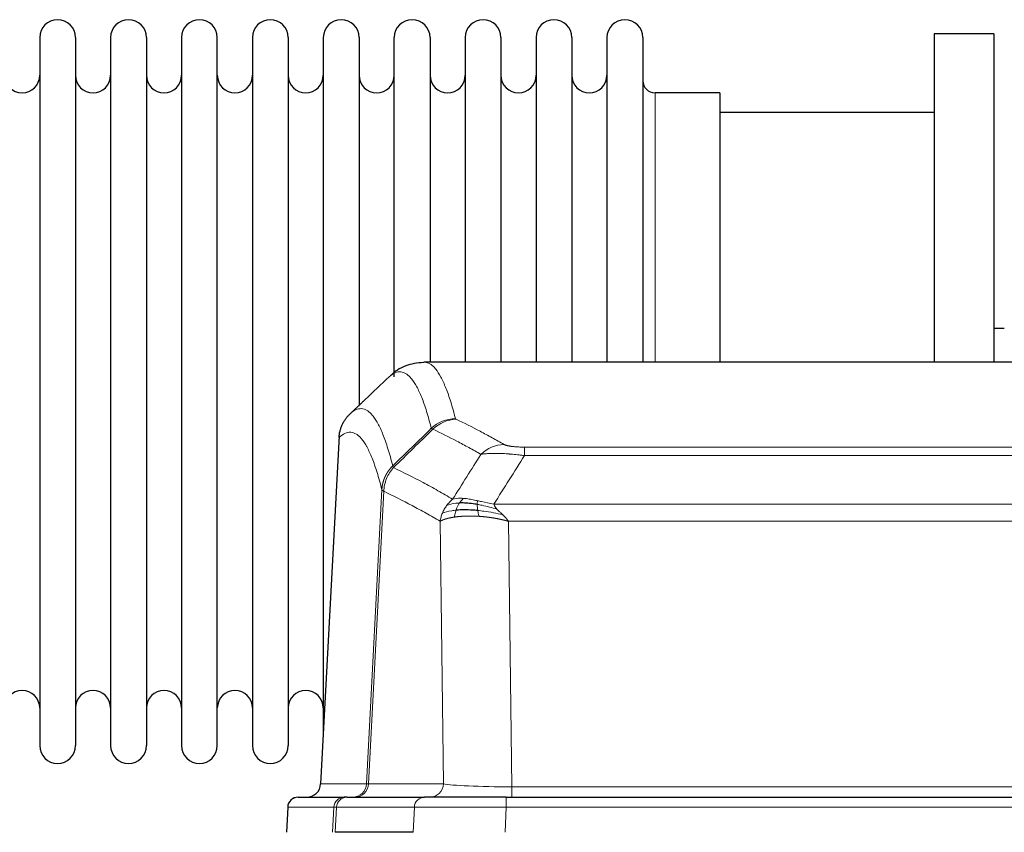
# Model space of a CAD drawing. Header units: inches. Extents: x 0 to 20790, y -12 to 14700.
# Tile 95 of 184: x 3831 to 4111, y 12133 to 12364. Entities that reach past the tile are written whole.
import ezdxf

# ---------------------------------------------------------------- set-up
doc = ezdxf.new("R2010")
doc.units = ezdxf.units.IN
doc.layers.add('1', color=7, linetype='Continuous', true_color=0xffffff)

msp = doc.modelspace()

# ---------------------------------------------------------------- linework, layer by layer
at = {"layer": '1', "color": 2, "linetype": 'Continuous', "lineweight": 25}
for p, q in [((3836.369, 12359.224), (3836.369, 12157.424)), ((3846.569, 12359.224), (3846.569, 12157.424)), ((3856.569, 12359.224), (3856.569, 12157.424)), ((3866.769, 12359.224), (3866.769, 12157.424)), ((3876.769, 12359.224), (3876.769, 12157.424)), ((3886.969, 12157.424), (3886.969, 12359.224)), ((3896.969, 12359.224), (3896.969, 12157.424)), ((3907.169, 12359.224), (3907.169, 12157.424)), ((3917.169, 12359.224), (3917.169, 12258.324)), ((3927.369, 12359.224), (3927.369, 12258.324)), ((3937.369, 12262.543), (3937.369, 12359.224)), ((3947.569, 12359.224), (3947.569, 12266.725)), ((3957.569, 12359.224), (3957.569, 12266.725)), ((3967.769, 12359.224), (3967.769, 12266.725)), ((3977.769, 12359.224), (3977.769, 12266.725)), ((3987.969, 12359.224), (3987.969, 12266.725)), ((3997.969, 12359.224), (3997.969, 12266.725)), ((4008.169, 12359.224), (4008.169, 12266.725)), ((4091.169, 12360.324), (4091.169, 12266.726)), ((4108.169, 12360.324), (4091.169, 12360.324)), ((4108.169, 12360.324), (4108.169, 12266.726)), ((4030.169, 12343.474), (4011.669, 12343.474)), ((4030.169, 12343.474), (4030.169, 12266.72)), ((4091.169, 12337.824), (4030.164, 12337.824)), ((4111.161, 12276.347), (4108.131, 12276.347)), ((4208.523, 12266.719), (3945.815, 12266.719)), ((3917.169, 12258.324), (3917.169, 12161.103)), ((3927.369, 12258.324), (3927.369, 12254.343)), ((3921.667, 12245.699), (3916.393, 12146.507)), ((3910.022, 12142.719), (3923.133, 12142.719)), ((3923.83, 12142.719), (3923.133, 12142.719)), ((3923.83, 12142.719), (3946.004, 12142.719)), ((3969.259, 12142.719), (3946.004, 12142.719)), ((3969.259, 12142.719), (4185.079, 12142.719)), ((3907.011, 12139.878), (3906.631, 12132.719)), ((3942.804, 12132.719), (3920.55, 12132.719))]:
    msp.add_line(p, q, dxfattribs=at)
at = {"layer": '1', "color": 110, "linetype": 'Continuous', "lineweight": 13}
for p, q in [((4011.669, 12343.474), (4011.669, 12266.72)), ((3921.653, 12245.205), (3916.406, 12146.51)), ((3974.498, 12242.512), (4179.84, 12242.512)), ((3974.498, 12240.096), (3974.498, 12242.512)), ((4179.84, 12240.096), (3974.498, 12240.096)), ((3929.472, 12146.51), (3933.848, 12230.378)), ((3934.405, 12229.902), (3930.053, 12146.51)), ((3965.766, 12226.266), (4188.572, 12226.266)), ((3951.405, 12146.51), (3950.447, 12221.357)), ((3969.879, 12221.367), (3970.848, 12145.684)), ((4184.459, 12221.367), (3969.879, 12221.367)), ((3916.406, 12146.51), (3929.472, 12146.51)), ((3930.053, 12146.51), (3951.405, 12146.51)), ((3970.848, 12145.684), (4183.491, 12145.684)), ((3970.848, 12142.719), (3970.848, 12145.684)), ((3969.259, 12139.876), (3969.259, 12142.719)), ((3907.028, 12139.876), (3906.647, 12132.719)), ((3920.139, 12139.876), (3907.028, 12139.876)), ((3919.765, 12132.719), (3920.139, 12139.876)), ((3920.923, 12139.876), (3920.55, 12132.719)), ((3943.097, 12139.876), (3920.923, 12139.876)), ((3942.804, 12132.719), (3943.097, 12139.876)), ((3969.259, 12139.876), (3968.966, 12132.719)), ((4185.079, 12139.876), (3969.259, 12139.876))]:
    msp.add_line(p, q, dxfattribs=at)
at = {"layer": '1', "color": 2, "linetype": 'Continuous', "lineweight": 25}
for centre, radius, start, end in [((3841.469, 12359.224), 5.1, 0, 180), ((3861.669, 12359.224), 5.1, 0, 180), ((3881.869, 12359.224), 5.1, 0, 180), ((3902.069, 12359.224), 5.1, 0, 180), ((3922.269, 12359.224), 5.1, 0, 180), ((3942.469, 12359.224), 5.1, 0, 180), ((3962.669, 12359.224), 5.1, 0, 180), ((3982.869, 12359.224), 5.1, 0, 180), ((4003.069, 12359.224), 5.1, 0, 180), ((3831.369, 12348.474), 5, 180, 0), ((3851.569, 12348.474), 5, 180, 0), ((3871.769, 12348.474), 5, 180, 0), ((3891.969, 12348.474), 5, 180, 0), ((3912.169, 12348.474), 5, 180, 0), ((3932.369, 12348.474), 5, 180, 0), ((3952.569, 12348.474), 5, 180, 0), ((3972.769, 12348.474), 5, 180, 0), ((3992.969, 12348.474), 5, 180, 0), ((4011.669, 12346.974), 3.5, 180, 270), ((3831.369, 12168.174), 5, 0, 180), ((3851.569, 12168.174), 5, 0, 180), ((3871.769, 12168.174), 5, 0, 180), ((3891.969, 12168.174), 5, 0, 180), ((3912.169, 12168.174), 5, 0, 180), ((3841.469, 12157.424), 5.1, 180, 0), ((3861.669, 12157.424), 5.1, 180, 0), ((3881.869, 12157.424), 5.1, 180, 0), ((3902.069, 12157.424), 5.1, 180, 0), ((3910.007, 12139.719), 3, 90, 176.75083)]:
    msp.add_arc(centre, radius, start, end, dxfattribs=at)
at = {"layer": '1', "color": 110, "linetype": 'Continuous', "lineweight": 13}
for centre, major_axis, ratio, start_param, end_param in [((3954.802, 12240.663), (-9.695, -2.45), 0.9931439, 4.4664808, 5.2238901), ((3954.99, 12240.502), (-4.281, -9.037), 0.9659395, 3.5975691, 4.3432065), ((3968.651, 12233.356), (-4.97, -8.677), 0.9635717, 3.6779385, 4.4208965), ((3925.48, 12146.719), (0, 4), 0.9993908, 3.1415927, 4.6600291), ((3926.177, 12146.719), (0, 4), 0.9702957, 3.1415927, 4.6600291), ((3949.498, 12146.719), (20.038, 0.208), 0.001459, 3.1763609, 3.3855124), ((3947.529, 12146.719), (0, 4), 0.9702957, 3.1415927, 4.6600291), ((3970.768, 12146.719), (-20.002, 0.052), 0.0517476, 0.2535919, 1.5749043), ((3910.022, 12139.719), (0, 3), 0.9993908, 0, 1.5184364), ((3923.133, 12139.719), (0, 3), 0.9993908, 0, 1.5184364), ((3923.83, 12139.719), (0, 3), 0.9702957, 0, 1.5184364), ((3946.004, 12139.719), (0, 3), 0.9702957, 0, 1.5184364), ((3947.151, 12139.719), (-27.029, 0.156), 0.000812, 6.0391366, 6.248288), ((3969.31, 12139.719), (-27.018, 0.123), 0.0058026, 4.7143189, 6.0386286)]:
    msp.add_ellipse(centre, major_axis=major_axis, ratio=ratio, start_param=start_param, end_param=end_param, dxfattribs=at)
at = {"layer": '1', "color": 2, "linetype": 'Continuous', "lineweight": 25}
msp.add_ellipse((3912.413, 12146.719), major_axis=(0, 4), ratio=0.9993908, start_param=3.1415927, end_param=4.6600291, dxfattribs=at)
for points, knots in [([(3945.798, 12266.604), (3943.848, 12266.509), (3940.286, 12265.938), (3937.238, 12263.851), (3936.266, 12262.819), (3936.164, 12262.703)], [0, 0, 0, 0, 0.4445355, 0.938314, 1, 1, 1, 1]), ([(3921.653, 12245.205), (3921.683, 12245.837), (3921.773, 12246.464), (3921.996, 12247.383), (3922.085, 12247.685), (3922.291, 12248.28), (3922.408, 12248.572), (3922.669, 12249.143), (3922.813, 12249.422), (3923.128, 12249.965), (3923.298, 12250.229), (3923.662, 12250.738), (3923.856, 12250.984), (3924.266, 12251.455), (3924.482, 12251.681), (3924.709, 12251.896)], [0, 0, 0, 0, 0.25, 0.25, 0.375, 0.375, 0.5, 0.5, 0.625, 0.625, 0.75, 0.75, 0.875, 0.875, 1, 1, 1, 1]), ([(3961.167, 12224.434), (3960.878, 12224.461), (3960.592, 12224.485), (3959.458, 12224.567), (3958.634, 12224.602), (3957.07, 12224.621), (3956.328, 12224.605), (3955.41, 12224.553), (3955.187, 12224.537), (3954.969, 12224.519)], [0, 0, 0, 0, 0.125, 0.125, 0.5, 0.5, 0.875, 0.875, 1, 1, 1, 1]), ([(3960.998, 12226.176), (3960.769, 12226.215), (3960.542, 12226.252), (3959.641, 12226.387), (3958.981, 12226.465), (3957.712, 12226.569), (3957.102, 12226.594), (3956.33, 12226.592), (3956.141, 12226.589), (3955.955, 12226.582)], [0, 0, 0, 0, 0.125, 0.125, 0.5, 0.5, 0.875, 0.875, 1, 1, 1, 1])]:
    msp.add_open_spline(points, degree=3, knots=knots, dxfattribs=at)
at = {"layer": '1', "color": 110, "linetype": 'Continuous', "lineweight": 13}
for points, knots in [([(3945.822, 12266.719), (3945.916, 12266.719), (3946.539, 12266.69), (3947.152, 12266.466), (3947.922, 12265.969), (3948.305, 12265.667), (3948.683, 12265.286), (3948.935, 12265.015), (3949.06, 12264.87), (3949.683, 12264.103), (3950.175, 12263.349), (3950.9, 12262.005), (3951.14, 12261.522), (3951.616, 12260.486), (3951.852, 12259.933), (3952.554, 12258.168), (3953.474, 12255.533), (3954.365, 12252.337), (3954.802, 12250.598)], [0, 0, 0, 0, 0.0285171, 0.1904309, 0.1904309, 0.2713878, 0.3118663, 0.3118663, 0.3523447, 0.3523447, 0.5142585, 0.5142585, 0.5952154, 0.5952154, 0.6761724, 0.6761724, 0.8380862, 1, 1, 1, 1]), ([(3947.935, 12247.86), (3947.496, 12249.597), (3946.605, 12252.791), (3945.683, 12255.423), (3944.98, 12257.187), (3944.744, 12257.74), (3944.267, 12258.775), (3944.027, 12259.258), (3943.301, 12260.6), (3942.809, 12261.355), (3942.185, 12262.122), (3942.059, 12262.266), (3941.808, 12262.538), (3941.429, 12262.919), (3941.046, 12263.22), (3940.274, 12263.718), (3939.23, 12264.1), (3937.621, 12263.829), (3936.519, 12263.085), (3935.96, 12262.572)], [0, 0, 0, 0, 0.125, 0.25, 0.25, 0.3125, 0.3125, 0.375, 0.375, 0.5, 0.5, 0.53125, 0.53125, 0.5625, 0.625, 0.625, 0.75, 0.875, 1, 1, 1, 1]), ([(3924.709, 12251.896), (3925.28, 12252.45), (3926.408, 12253.264), (3928.053, 12253.609), (3929.119, 12253.255), (3929.908, 12252.77), (3930.299, 12252.473), (3930.75, 12252.031), (3930.943, 12251.821), (3931.071, 12251.676), (3931.135, 12251.602), (3931.454, 12251.217), (3931.833, 12250.701), (3932.271, 12250.003), (3932.458, 12249.683), (3932.582, 12249.466), (3932.644, 12249.355), (3933.2, 12248.334), (3934.173, 12246.229), (3935.583, 12242.197), (3936.492, 12238.926), (3936.938, 12237.144)], [0, 0, 0, 0, 0.125, 0.25, 0.375, 0.375, 0.4375, 0.46875, 0.484375, 0.484375, 0.5, 0.5, 0.5625, 0.59375, 0.609375, 0.609375, 0.625, 0.625, 0.75, 0.875, 1, 1, 1, 1]), ([(3954.99, 12250.437), (3954.934, 12250.463), (3954.89, 12250.49), (3954.828, 12250.544), (3954.809, 12250.571), (3954.802, 12250.598)], [0, 0, 0, 0, 0.5, 0.5, 1, 1, 1, 1]), ([(3954.99, 12250.437), (3957.275, 12249.349), (3959.556, 12248.208), (3962.972, 12246.414), (3964.109, 12245.803), (3966.382, 12244.553), (3967.517, 12243.914), (3968.651, 12243.262)], [0, 0, 0, 0, 0.5, 0.5, 0.75, 0.75, 1, 1, 1, 1]), ([(3933.848, 12230.378), (3933.404, 12232.158), (3932.498, 12235.426), (3931.091, 12239.458), (3930.121, 12241.566), (3929.566, 12242.588), (3929.505, 12242.7), (3929.381, 12242.918), (3929.195, 12243.238), (3928.758, 12243.938), (3928.38, 12244.457), (3928.062, 12244.843), (3927.998, 12244.918), (3927.87, 12245.064), (3927.678, 12245.275), (3927.228, 12245.721), (3926.838, 12246.021), (3926.052, 12246.512), (3924.988, 12246.876), (3923.348, 12246.55), (3922.223, 12245.751), (3921.653, 12245.205)], [0, 0, 0, 0, 0.125, 0.25, 0.375, 0.375, 0.390625, 0.390625, 0.40625, 0.4375, 0.5, 0.5, 0.515625, 0.515625, 0.53125, 0.5625, 0.625, 0.625, 0.75, 0.875, 1, 1, 1, 1]), ([(3962.071, 12240.437), (3960.936, 12241.09), (3959.799, 12241.729), (3957.524, 12242.98), (3956.385, 12243.592), (3952.966, 12245.388), (3950.682, 12246.531), (3948.393, 12247.62)], [0, 0, 0, 0, 0.25, 0.25, 0.5, 0.5, 1, 1, 1, 1]), ([(3974.498, 12242.512), (3974.315, 12242.512), (3974.133, 12242.513), (3973.769, 12242.518), (3973.589, 12242.521), (3973.234, 12242.53), (3973.058, 12242.536), (3972.712, 12242.55), (3972.541, 12242.558), (3972.33, 12242.57), (3972.288, 12242.573), (3972.204, 12242.578), (3972.08, 12242.586), (3971.958, 12242.594), (3971.719, 12242.612), (3971.412, 12242.638), (3971.124, 12242.668), (3970.951, 12242.689), (3970.917, 12242.693), (3970.849, 12242.701), (3970.815, 12242.705), (3970.715, 12242.718), (3970.65, 12242.727), (3970.461, 12242.754), (3970.341, 12242.773), (3970.115, 12242.812), (3970.008, 12242.831), (3969.805, 12242.873), (3969.709, 12242.894), (3969.596, 12242.921), (3969.574, 12242.926), (3969.53, 12242.937), (3969.509, 12242.943), (3969.445, 12242.959), (3969.404, 12242.97), (3969.285, 12243.004), (3969.212, 12243.027), (3969.075, 12243.073), (3969.011, 12243.096), (3968.835, 12243.166), (3968.735, 12243.214), (3968.651, 12243.262)], [0, 0, 0, 0, 0.0625, 0.0625, 0.125, 0.125, 0.1875, 0.1875, 0.25, 0.25, 0.265625, 0.265625, 0.28125, 0.3125, 0.3125, 0.375, 0.4375, 0.4375, 0.453125, 0.453125, 0.46875, 0.46875, 0.5, 0.5, 0.5625, 0.5625, 0.625, 0.625, 0.6875, 0.6875, 0.703125, 0.703125, 0.71875, 0.71875, 0.75, 0.75, 0.8125, 0.8125, 0.875, 0.875, 1, 1, 1, 1]), ([(3974.498, 12240.096), (3974.163, 12240.139), (3973.83, 12240.18), (3973.167, 12240.258), (3972.839, 12240.295), (3971.863, 12240.399), (3971.225, 12240.459), (3970.522, 12240.518), (3970.444, 12240.524), (3970.289, 12240.536), (3970.212, 12240.542), (3969.98, 12240.56), (3969.827, 12240.571), (3969.373, 12240.603), (3968.778, 12240.64), (3968.205, 12240.668), (3967.784, 12240.686), (3967.575, 12240.693), (3967.37, 12240.7), (3967.233, 12240.704), (3967.166, 12240.706), (3966.56, 12240.721), (3966.052, 12240.725), (3965.333, 12240.716), (3965.1, 12240.711), (3964.762, 12240.701), (3964.651, 12240.696), (3964.432, 12240.687), (3964.325, 12240.681), (3963.798, 12240.652), (3963.41, 12240.62), (3962.695, 12240.54), (3962.368, 12240.492), (3962.071, 12240.437)], [0, 0, 0, 0, 0.0625, 0.0625, 0.125, 0.125, 0.25, 0.25, 0.265625, 0.265625, 0.28125, 0.28125, 0.3125, 0.3125, 0.375, 0.4375, 0.4375, 0.46875, 0.484375, 0.484375, 0.5, 0.5, 0.625, 0.625, 0.6875, 0.6875, 0.71875, 0.71875, 0.75, 0.75, 0.875, 0.875, 1, 1, 1, 1]), ([(3933.848, 12230.378), (3933.849, 12230.395), (3933.851, 12230.429), (3933.854, 12230.48), (3933.858, 12230.531), (3933.861, 12230.581), (3933.865, 12230.632), (3933.869, 12230.683), (3933.873, 12230.733), (3933.878, 12230.784), (3933.883, 12230.834), (3933.888, 12230.885), (3933.893, 12230.935), (3933.899, 12230.986), (3933.905, 12231.036), (3933.911, 12231.087), (3933.917, 12231.137), (3933.924, 12231.188), (3933.931, 12231.238), (3933.938, 12231.288), (3933.945, 12231.338), (3933.953, 12231.389), (3933.961, 12231.439), (3933.969, 12231.489), (3933.977, 12231.539), (3933.986, 12231.589), (3933.995, 12231.639), (3934.004, 12231.689), (3934.013, 12231.739), (3934.023, 12231.789), (3934.033, 12231.839), (3934.043, 12231.888), (3934.053, 12231.938), (3934.064, 12231.988), (3934.075, 12232.037), (3934.086, 12232.087), (3934.097, 12232.136), (3934.109, 12232.186), (3934.121, 12232.235), (3934.133, 12232.285), (3934.145, 12232.334), (3934.158, 12232.383), (3934.17, 12232.432), (3934.184, 12232.481), (3934.197, 12232.53), (3934.211, 12232.579), (3934.224, 12232.628), (3934.238, 12232.677), (3934.253, 12232.726), (3934.267, 12232.774), (3934.282, 12232.823), (3934.297, 12232.871), (3934.313, 12232.92), (3934.328, 12232.968), (3934.344, 12233.016), (3934.36, 12233.064), (3934.376, 12233.113), (3934.393, 12233.161), (3934.409, 12233.209), (3934.426, 12233.256), (3934.444, 12233.304), (3934.461, 12233.352), (3934.479, 12233.399), (3934.497, 12233.447), (3934.515, 12233.494), (3934.533, 12233.542), (3934.552, 12233.589), (3934.571, 12233.636), (3934.59, 12233.683), (3934.609, 12233.73), (3934.629, 12233.777), (3934.649, 12233.824), (3934.669, 12233.87), (3934.689, 12233.917), (3934.71, 12233.963), (3934.731, 12234.009), (3934.758, 12234.069), (3934.792, 12234.142), (3934.832, 12234.228), (3934.874, 12234.314), (3934.916, 12234.399), (3934.96, 12234.484), (3935.004, 12234.568), (3935.049, 12234.652), (3935.094, 12234.736), (3935.14, 12234.819), (3935.188, 12234.902), (3935.235, 12234.984), (3935.284, 12235.066), (3935.334, 12235.147), (3935.384, 12235.228), (3935.435, 12235.308), (3935.486, 12235.388), (3935.539, 12235.468), (3935.592, 12235.547), (3935.646, 12235.625), (3935.701, 12235.703), (3935.756, 12235.78), (3935.812, 12235.857), (3935.869, 12235.934), (3935.926, 12236.01), (3935.984, 12236.085), (3936.043, 12236.16), (3936.103, 12236.234), (3936.163, 12236.307), (3936.224, 12236.38), (3936.286, 12236.453), (3936.348, 12236.525), (3936.411, 12236.596), (3936.475, 12236.667), (3936.539, 12236.737), (3936.604, 12236.806), (3936.669, 12236.875), (3936.735, 12236.944), (3936.802, 12237.011), (3936.87, 12237.078), (3936.915, 12237.122), (3936.938, 12237.144)], [0, 0, 0, 0, 0.0066687, 0.0133374, 0.0200061, 0.0266746, 0.0333432, 0.0400116, 0.0466801, 0.0533484, 0.0600168, 0.066685, 0.0733532, 0.0800214, 0.0866895, 0.0933575, 0.1000255, 0.1066935, 0.1133614, 0.1200292, 0.126697, 0.1333647, 0.1400324, 0.1467001, 0.1533676, 0.1600352, 0.1667026, 0.1733701, 0.1800374, 0.1867047, 0.193372, 0.2000392, 0.2067064, 0.2133735, 0.2200405, 0.2267075, 0.2333745, 0.2400414, 0.2467082, 0.253375, 0.2600418, 0.2667085, 0.2733751, 0.2800417, 0.2867082, 0.2933747, 0.3000412, 0.3067075, 0.3133739, 0.3200401, 0.3267064, 0.3333725, 0.3400387, 0.3467047, 0.3533708, 0.3600367, 0.3667026, 0.3733685, 0.3800343, 0.3867001, 0.3933658, 0.4000315, 0.4066971, 0.4133626, 0.4200281, 0.4266936, 0.433359, 0.4400243, 0.4466896, 0.4533549, 0.4600201, 0.4666852, 0.4733503, 0.4800154, 0.4866804, 0.4933453, 0.5000102, 0.5125098, 0.5250093, 0.5375088, 0.5500082, 0.5625077, 0.5750071, 0.5875066, 0.600006, 0.6125054, 0.6250049, 0.6375043, 0.6500037, 0.6625032, 0.6750026, 0.6875021, 0.7000016, 0.7125011, 0.7250006, 0.7375001, 0.7499997, 0.7624993, 0.7749989, 0.7874985, 0.7999982, 0.812498, 0.8249977, 0.8374975, 0.8499974, 0.8624973, 0.8749972, 0.8874972, 0.8999973, 0.9124974, 0.9249976, 0.9374978, 0.9499981, 0.9624985, 0.9749989, 0.9874994, 1, 1, 1, 1]), ([(3934.405, 12229.902), (3934.426, 12230.533), (3934.504, 12231.161), (3934.767, 12232.389), (3934.953, 12232.99), (3935.425, 12234.142), (3935.71, 12234.694), (3936.368, 12235.732), (3936.741, 12236.217), (3937.15, 12236.661)], [0, 0, 0, 0, 0.25, 0.25, 0.5, 0.5, 0.75, 0.75, 1, 1, 1, 1]), ([(3937.15, 12236.661), (3937.075, 12236.75), (3937.032, 12236.847), (3936.974, 12237.02), (3936.959, 12237.096), (3936.938, 12237.144)], [0, 0, 0, 0, 0.5, 0.5, 1, 1, 1, 1]), ([(3937.15, 12236.661), (3939.972, 12235.323), (3942.788, 12233.902), (3947.001, 12231.647), (3948.404, 12230.875), (3951.206, 12229.29), (3952.606, 12228.476), (3954.004, 12227.643)], [0, 0, 0, 0, 0.5, 0.5, 0.75, 0.75, 1, 1, 1, 1]), ([(3934.405, 12229.902), (3934.4, 12229.905), (3934.39, 12229.912), (3934.374, 12229.921), (3934.359, 12229.931), (3934.344, 12229.941), (3934.329, 12229.95), (3934.313, 12229.96), (3934.298, 12229.97), (3934.282, 12229.98), (3934.267, 12229.99), (3934.252, 12230), (3934.236, 12230.01), (3934.221, 12230.02), (3934.206, 12230.03), (3934.191, 12230.04), (3934.175, 12230.05), (3934.16, 12230.06), (3934.146, 12230.07), (3934.131, 12230.08), (3934.116, 12230.09), (3934.102, 12230.1), (3934.087, 12230.111), (3934.073, 12230.121), (3934.06, 12230.131), (3934.046, 12230.141), (3934.033, 12230.152), (3934.012, 12230.168), (3933.986, 12230.189), (3933.958, 12230.215), (3933.934, 12230.24), (3933.915, 12230.262), (3933.899, 12230.282), (3933.886, 12230.3), (3933.876, 12230.316), (3933.868, 12230.33), (3933.862, 12230.343), (3933.857, 12230.353), (3933.854, 12230.362), (3933.852, 12230.368), (3933.85, 12230.373), (3933.849, 12230.377), (3933.849, 12230.378), (3933.848, 12230.378)], [0, 0, 0, 0, 0.0155037, 0.0313049, 0.0474035, 0.0637997, 0.0804935, 0.097485, 0.1147743, 0.1323613, 0.1502462, 0.1684289, 0.1869096, 0.2056883, 0.224765, 0.2441397, 0.2638126, 0.2837835, 0.3040527, 0.32462, 0.3454856, 0.3666494, 0.3881116, 0.409872, 0.4319308, 0.454288, 0.4769435, 0.4998975, 0.5635611, 0.6228928, 0.6778927, 0.7285606, 0.7748966, 0.8169007, 0.8545729, 0.8879131, 0.9169214, 0.9415977, 0.9619421, 0.9779545, 0.989635, 0.9969835, 1, 1, 1, 1]), ([(3950.447, 12221.357), (3949.116, 12222.143), (3947.784, 12222.911), (3945.116, 12224.41), (3943.781, 12225.141), (3939.77, 12227.277), (3937.09, 12228.627), (3934.405, 12229.902)], [0, 0, 0, 0, 0.25, 0.25, 0.5, 0.5, 1, 1, 1, 1]), ([(3952.297, 12225.836), (3952.543, 12226.166), (3952.809, 12226.484), (3953.379, 12227.088), (3953.683, 12227.374), (3954.004, 12227.643)], [0, 0, 0, 0, 0.5, 0.5, 1, 1, 1, 1]), ([(3957.179, 12227.904), (3956.88, 12227.93), (3956.59, 12227.946), (3955.463, 12227.961), (3954.697, 12227.868), (3954.004, 12227.643)], [0, 0, 0, 0, 0.25, 0.25, 1, 1, 1, 1]), ([(3955.955, 12226.582), (3956.054, 12226.732), (3956.155, 12226.873), (3956.412, 12227.202), (3956.569, 12227.376), (3956.88, 12227.676), (3957.033, 12227.803), (3957.179, 12227.904)], [0, 0, 0, 0, 0.25, 0.25, 0.625, 0.625, 1, 1, 1, 1]), ([(3961.149, 12227.209), (3960.968, 12227.249), (3960.79, 12227.288), (3960.083, 12227.442), (3959.568, 12227.549), (3958.574, 12227.73), (3958.095, 12227.805), (3957.48, 12227.876), (3957.329, 12227.891), (3957.179, 12227.904)], [0, 0, 0, 0, 0.125, 0.125, 0.5, 0.5, 0.875, 0.875, 1, 1, 1, 1]), ([(3960.998, 12226.176), (3960.997, 12226.3), (3960.998, 12226.416), (3961.012, 12226.681), (3961.028, 12226.818), (3961.076, 12227.048), (3961.108, 12227.14), (3961.149, 12227.209)], [0, 0, 0, 0, 0.25, 0.25, 0.625, 0.625, 1, 1, 1, 1]), ([(3965.766, 12226.266), (3964.546, 12226.454), (3963.37, 12226.711), (3961.876, 12227.045), (3961.509, 12227.128), (3961.149, 12227.209)], [0, 0, 0, 0, 0.75, 0.75, 1, 1, 1, 1]), ([(3951.086, 12223.696), (3951.243, 12224.071), (3951.423, 12224.439), (3951.827, 12225.155), (3952.051, 12225.502), (3952.297, 12225.836)], [0, 0, 0, 0, 0.5, 0.5, 1, 1, 1, 1]), ([(3954.969, 12224.519), (3954.534, 12224.483), (3954.124, 12224.438), (3952.594, 12224.221), (3951.699, 12223.981), (3951.086, 12223.696)], [0, 0, 0, 0, 0.25, 0.25, 1, 1, 1, 1]), ([(3955.955, 12226.582), (3955.583, 12226.569), (3955.227, 12226.543), (3953.866, 12226.392), (3952.995, 12226.167), (3952.297, 12225.836)], [0, 0, 0, 0, 0.25, 0.25, 1, 1, 1, 1]), ([(3954.479, 12222.558), (3954.515, 12222.758), (3954.557, 12222.982), (3954.663, 12223.461), (3954.725, 12223.717), (3954.851, 12224.158), (3954.907, 12224.338), (3954.969, 12224.519)], [0, 0, 0, 0, 0.375, 0.375, 0.75, 0.75, 1, 1, 1, 1]), ([(3954.969, 12224.519), (3955, 12224.61), (3955.032, 12224.701), (3955.167, 12225.065), (3955.28, 12225.337), (3955.529, 12225.862), (3955.665, 12226.115), (3955.857, 12226.43), (3955.906, 12226.507), (3955.955, 12226.582)], [0, 0, 0, 0, 0.125, 0.125, 0.5, 0.5, 0.875, 0.875, 1, 1, 1, 1]), ([(3966.637, 12224.822), (3965.227, 12225.244), (3963.79, 12225.62), (3961.92, 12226.01), (3961.456, 12226.098), (3960.998, 12226.176)], [0, 0, 0, 0, 0.75, 0.75, 1, 1, 1, 1]), ([(3961.167, 12224.434), (3961.155, 12224.511), (3961.143, 12224.589), (3961.099, 12224.899), (3961.07, 12225.131), (3961.026, 12225.575), (3961.011, 12225.788), (3961.001, 12226.05), (3960.999, 12226.114), (3960.998, 12226.176)], [0, 0, 0, 0, 0.125, 0.125, 0.5, 0.5, 0.875, 0.875, 1, 1, 1, 1]), ([(3961.482, 12222.783), (3961.448, 12222.946), (3961.409, 12223.132), (3961.327, 12223.534), (3961.284, 12223.751), (3961.217, 12224.126), (3961.191, 12224.279), (3961.167, 12224.434)], [0, 0, 0, 0, 0.375, 0.375, 0.75, 0.75, 1, 1, 1, 1]), ([(3968.308, 12223.203), (3966.536, 12223.655), (3964.707, 12224.002), (3962.333, 12224.315), (3961.745, 12224.38), (3961.167, 12224.434)], [0, 0, 0, 0, 0.75, 0.75, 1, 1, 1, 1]), ([(3966.637, 12224.822), (3966.519, 12224.949), (3966.409, 12225.075), (3966.16, 12225.384), (3966.035, 12225.566), (3965.849, 12225.922), (3965.788, 12226.096), (3965.766, 12226.266)], [0, 0, 0, 0, 0.25, 0.25, 0.625, 0.625, 1, 1, 1, 1]), ([(3968.308, 12223.203), (3968.235, 12223.275), (3968.161, 12223.346), (3967.864, 12223.628), (3967.643, 12223.834), (3967.215, 12224.238), (3967.01, 12224.436), (3966.758, 12224.694), (3966.696, 12224.758), (3966.637, 12224.822)], [0, 0, 0, 0, 0.125, 0.125, 0.5, 0.5, 0.875, 0.875, 1, 1, 1, 1]), ([(3950.447, 12221.357), (3950.504, 12221.753), (3950.587, 12222.149), (3950.8, 12222.931), (3950.931, 12223.317), (3951.086, 12223.696)], [0, 0, 0, 0, 0.5, 0.5, 1, 1, 1, 1]), ([(3954.479, 12222.558), (3954.467, 12222.556), (3954.444, 12222.553), (3954.409, 12222.548), (3954.374, 12222.542), (3954.338, 12222.537), (3954.302, 12222.531), (3954.265, 12222.525), (3954.228, 12222.52), (3954.191, 12222.513), (3954.153, 12222.507), (3954.115, 12222.501), (3954.077, 12222.495), (3954.038, 12222.488), (3953.999, 12222.481), (3953.959, 12222.475), (3953.92, 12222.468), (3953.879, 12222.46), (3953.839, 12222.453), (3953.798, 12222.446), (3953.757, 12222.438), (3953.716, 12222.431), (3953.674, 12222.423), (3953.632, 12222.415), (3953.59, 12222.407), (3953.548, 12222.398), (3953.505, 12222.39), (3953.462, 12222.381), (3953.419, 12222.373), (3953.376, 12222.364), (3953.332, 12222.355), (3953.288, 12222.346), (3953.244, 12222.336), (3953.2, 12222.327), (3953.155, 12222.317), (3953.111, 12222.307), (3953.066, 12222.298), (3953.021, 12222.287), (3952.976, 12222.277), (3952.93, 12222.267), (3952.885, 12222.256), (3952.839, 12222.245), (3952.794, 12222.234), (3952.748, 12222.223), (3952.702, 12222.212), (3952.656, 12222.201), (3952.61, 12222.189), (3952.564, 12222.177), (3952.518, 12222.165), (3952.472, 12222.153), (3952.426, 12222.141), (3952.379, 12222.128), (3952.333, 12222.116), (3952.287, 12222.103), (3952.241, 12222.09), (3952.195, 12222.077), (3952.148, 12222.063), (3952.102, 12222.05), (3952.056, 12222.036), (3952.01, 12222.022), (3951.964, 12222.008), (3951.918, 12221.994), (3951.873, 12221.98), (3951.827, 12221.965), (3951.782, 12221.95), (3951.736, 12221.935), (3951.691, 12221.92), (3951.646, 12221.905), (3951.602, 12221.889), (3951.557, 12221.873), (3951.513, 12221.858), (3951.468, 12221.841), (3951.424, 12221.825), (3951.381, 12221.809), (3951.337, 12221.792), (3951.294, 12221.775), (3951.251, 12221.758), (3951.209, 12221.741), (3951.167, 12221.724), (3951.125, 12221.706), (3951.083, 12221.688), (3951.042, 12221.67), (3951.001, 12221.652), (3950.961, 12221.634), (3950.921, 12221.615), (3950.882, 12221.596), (3950.843, 12221.577), (3950.804, 12221.558), (3950.766, 12221.539), (3950.728, 12221.52), (3950.691, 12221.5), (3950.655, 12221.48), (3950.619, 12221.46), (3950.583, 12221.44), (3950.548, 12221.419), (3950.514, 12221.399), (3950.48, 12221.378), (3950.458, 12221.364), (3950.447, 12221.357)], [0, 0, 0, 0, 0.0060657, 0.012223, 0.0184718, 0.0248123, 0.0312443, 0.0377679, 0.0443831, 0.0510899, 0.0578883, 0.0647782, 0.0717598, 0.0788329, 0.0859977, 0.093254, 0.1006019, 0.1080414, 0.1155725, 0.1231952, 0.1309095, 0.1387154, 0.1466129, 0.1546019, 0.1626826, 0.1708549, 0.1791188, 0.1874742, 0.1959213, 0.20446, 0.2130903, 0.2218121, 0.2306256, 0.2395307, 0.2485274, 0.2576156, 0.2667955, 0.276067, 0.2854301, 0.2948848, 0.3044311, 0.314069, 0.3237985, 0.3336196, 0.3435324, 0.3535367, 0.3636326, 0.3738202, 0.3840993, 0.3944701, 0.4049324, 0.4154864, 0.426132, 0.4368691, 0.4476979, 0.4586183, 0.4696303, 0.480734, 0.4919292, 0.503216, 0.5145945, 0.5260645, 0.5376262, 0.5492795, 0.5610244, 0.5728609, 0.584789, 0.5968087, 0.60892, 0.621123, 0.6334175, 0.6458037, 0.6582815, 0.6708509, 0.6835119, 0.6962645, 0.7091087, 0.7220445, 0.735072, 0.748191, 0.7614017, 0.774704, 0.7880979, 0.8015834, 0.8151605, 0.8288293, 0.8425896, 0.8564416, 0.8703852, 0.8844204, 0.8985472, 0.9127656, 0.9270756, 0.9414773, 0.9559705, 0.9705554, 0.9852319, 1, 1, 1, 1]), ([(3961.482, 12222.783), (3961.46, 12222.785), (3961.416, 12222.788), (3961.35, 12222.792), (3961.284, 12222.795), (3961.218, 12222.799), (3961.152, 12222.803), (3961.086, 12222.807), (3961.019, 12222.81), (3960.953, 12222.813), (3960.887, 12222.817), (3960.82, 12222.82), (3960.754, 12222.823), (3960.687, 12222.826), (3960.621, 12222.828), (3960.554, 12222.831), (3960.488, 12222.834), (3960.421, 12222.836), (3960.354, 12222.839), (3960.287, 12222.841), (3960.221, 12222.843), (3960.154, 12222.845), (3960.087, 12222.847), (3960.02, 12222.849), (3959.953, 12222.85), (3959.886, 12222.852), (3959.819, 12222.853), (3959.752, 12222.855), (3959.685, 12222.856), (3959.618, 12222.857), (3959.551, 12222.858), (3959.484, 12222.859), (3959.417, 12222.86), (3959.35, 12222.861), (3959.283, 12222.861), (3959.216, 12222.861), (3959.148, 12222.862), (3959.081, 12222.862), (3959.014, 12222.862), (3958.947, 12222.862), (3958.88, 12222.862), (3958.813, 12222.862), (3958.746, 12222.861), (3958.679, 12222.861), (3958.612, 12222.86), (3958.545, 12222.859), (3958.478, 12222.858), (3958.411, 12222.857), (3958.344, 12222.856), (3958.277, 12222.855), (3958.21, 12222.854), (3958.143, 12222.852), (3958.076, 12222.85), (3958.009, 12222.849), (3957.943, 12222.847), (3957.876, 12222.845), (3957.809, 12222.843), (3957.743, 12222.841), (3957.676, 12222.838), (3957.61, 12222.836), (3957.543, 12222.833), (3957.477, 12222.83), (3957.411, 12222.828), (3957.344, 12222.825), (3957.278, 12222.821), (3957.212, 12222.818), (3957.146, 12222.815), (3957.08, 12222.811), (3957.014, 12222.808), (3956.948, 12222.804), (3956.883, 12222.8), (3956.817, 12222.796), (3956.752, 12222.792), (3956.686, 12222.788), (3956.621, 12222.783), (3956.556, 12222.779), (3956.49, 12222.774), (3956.425, 12222.77), (3956.36, 12222.765), (3956.296, 12222.76), (3956.231, 12222.755), (3956.166, 12222.749), (3956.102, 12222.744), (3956.038, 12222.738), (3955.973, 12222.733), (3955.909, 12222.727), (3955.845, 12222.721), (3955.782, 12222.715), (3955.718, 12222.709), (3955.654, 12222.703), (3955.591, 12222.696), (3955.528, 12222.69), (3955.465, 12222.683), (3955.402, 12222.676), (3955.339, 12222.669), (3955.276, 12222.662), (3955.214, 12222.655), (3955.152, 12222.647), (3955.09, 12222.64), (3955.028, 12222.632), (3954.966, 12222.625), (3954.904, 12222.617), (3954.843, 12222.609), (3954.782, 12222.601), (3954.721, 12222.592), (3954.66, 12222.584), (3954.599, 12222.576), (3954.539, 12222.567), (3954.499, 12222.561), (3954.479, 12222.558)], [0, 0, 0, 0, 0.0082024, 0.0164263, 0.0246716, 0.0329384, 0.0412265, 0.0495362, 0.0578672, 0.0662198, 0.0745938, 0.0829892, 0.0914062, 0.0998446, 0.1083045, 0.1167859, 0.1252887, 0.1338131, 0.1423589, 0.1509263, 0.1595151, 0.1681255, 0.1767574, 0.1854108, 0.1940858, 0.2027822, 0.2115002, 0.2202398, 0.2290008, 0.2377835, 0.2465876, 0.2554134, 0.2642606, 0.2731295, 0.2820199, 0.2909319, 0.2998654, 0.3088206, 0.3177973, 0.3267956, 0.3358154, 0.3448569, 0.35392, 0.3630047, 0.3721109, 0.3812388, 0.3903883, 0.3995594, 0.4087522, 0.4179665, 0.4272025, 0.4364601, 0.4457393, 0.4550402, 0.4643627, 0.4737069, 0.4830727, 0.4924601, 0.5018692, 0.5113, 0.5207524, 0.5302265, 0.5397222, 0.5492397, 0.5587788, 0.5683395, 0.577922, 0.5875261, 0.5971519, 0.6067994, 0.6164686, 0.6261595, 0.6358721, 0.6456064, 0.6553624, 0.6651401, 0.6749395, 0.6847606, 0.6946034, 0.704468, 0.7143542, 0.7242622, 0.734192, 0.7441434, 0.7541166, 0.7641115, 0.7741282, 0.7841666, 0.7942268, 0.8043087, 0.8144123, 0.8245377, 0.8346848, 0.8448538, 0.8550444, 0.8652568, 0.875491, 0.885747, 0.8960247, 0.9063242, 0.9166455, 0.9269886, 0.9373534, 0.9477401, 0.9581485, 0.9685787, 0.9790306, 0.9895044, 1, 1, 1, 1]), ([(3969.879, 12221.367), (3969.857, 12221.373), (3969.813, 12221.386), (3969.746, 12221.404), (3969.68, 12221.423), (3969.613, 12221.441), (3969.547, 12221.459), (3969.48, 12221.477), (3969.413, 12221.495), (3969.346, 12221.513), (3969.278, 12221.531), (3969.211, 12221.549), (3969.144, 12221.566), (3969.076, 12221.584), (3969.009, 12221.601), (3968.941, 12221.619), (3968.873, 12221.636), (3968.805, 12221.653), (3968.737, 12221.67), (3968.669, 12221.687), (3968.601, 12221.703), (3968.533, 12221.72), (3968.464, 12221.736), (3968.396, 12221.753), (3968.327, 12221.769), (3968.259, 12221.785), (3968.19, 12221.801), (3968.121, 12221.817), (3968.052, 12221.833), (3967.983, 12221.849), (3967.914, 12221.865), (3967.845, 12221.88), (3967.776, 12221.895), (3967.706, 12221.911), (3967.637, 12221.926), (3967.568, 12221.941), (3967.498, 12221.956), (3967.428, 12221.971), (3967.359, 12221.986), (3967.289, 12222), (3967.219, 12222.015), (3967.149, 12222.029), (3967.079, 12222.043), (3967.009, 12222.057), (3966.939, 12222.071), (3966.868, 12222.085), (3966.798, 12222.099), (3966.728, 12222.113), (3966.657, 12222.126), (3966.586, 12222.14), (3966.516, 12222.153), (3966.445, 12222.166), (3966.374, 12222.18), (3966.304, 12222.193), (3966.233, 12222.205), (3966.162, 12222.218), (3966.091, 12222.231), (3966.02, 12222.243), (3965.949, 12222.256), (3965.878, 12222.268), (3965.806, 12222.28), (3965.735, 12222.292), (3965.664, 12222.304), (3965.592, 12222.316), (3965.521, 12222.328), (3965.45, 12222.339), (3965.378, 12222.351), (3965.306, 12222.362), (3965.235, 12222.373), (3965.163, 12222.384), (3965.091, 12222.395), (3965.02, 12222.406), (3964.948, 12222.417), (3964.876, 12222.427), (3964.804, 12222.438), (3964.732, 12222.448), (3964.66, 12222.458), (3964.588, 12222.469), (3964.516, 12222.479), (3964.444, 12222.488), (3964.372, 12222.498), (3964.3, 12222.508), (3964.228, 12222.517), (3964.156, 12222.527), (3964.084, 12222.536), (3964.012, 12222.545), (3963.939, 12222.554), (3963.867, 12222.563), (3963.795, 12222.571), (3963.723, 12222.58), (3963.65, 12222.589), (3963.578, 12222.597), (3963.506, 12222.605), (3963.434, 12222.613), (3963.361, 12222.621), (3963.289, 12222.629), (3963.216, 12222.637), (3963.144, 12222.644), (3963.072, 12222.652), (3962.999, 12222.659), (3962.927, 12222.666), (3962.855, 12222.673), (3962.782, 12222.68), (3962.71, 12222.687), (3962.638, 12222.694), (3962.565, 12222.701), (3962.493, 12222.707), (3962.421, 12222.713), (3962.348, 12222.719), (3962.276, 12222.726), (3962.204, 12222.731), (3962.131, 12222.737), (3962.059, 12222.743), (3961.987, 12222.748), (3961.915, 12222.754), (3961.842, 12222.759), (3961.77, 12222.764), (3961.698, 12222.769), (3961.626, 12222.774), (3961.554, 12222.779), (3961.506, 12222.782), (3961.482, 12222.783)], [0, 0, 0, 0, 0.007775, 0.0155603, 0.0233558, 0.0311618, 0.038978, 0.0468046, 0.0546416, 0.0624889, 0.0703466, 0.0782147, 0.0860931, 0.093982, 0.1018813, 0.109791, 0.1177112, 0.1256417, 0.1335828, 0.1415343, 0.1494962, 0.1574687, 0.1654516, 0.173445, 0.1814489, 0.1894634, 0.1974883, 0.2055238, 0.2135699, 0.2216264, 0.2296936, 0.2377713, 0.2458596, 0.2539585, 0.2620679, 0.270188, 0.2783187, 0.28646, 0.2946119, 0.3027745, 0.3109477, 0.3191316, 0.3273261, 0.3355314, 0.3437472, 0.3519738, 0.3602111, 0.3684591, 0.3767178, 0.3849872, 0.3932673, 0.4015582, 0.4098598, 0.4181722, 0.4264954, 0.4348293, 0.443174, 0.4515295, 0.4598958, 0.4682728, 0.4766607, 0.4850594, 0.493469, 0.5018893, 0.5103206, 0.5187626, 0.5272155, 0.5356793, 0.544154, 0.5526395, 0.561136, 0.5696433, 0.5781615, 0.5866906, 0.5952307, 0.6037817, 0.6123436, 0.6209165, 0.6295003, 0.638095, 0.6467007, 0.6553174, 0.6639451, 0.6725838, 0.6812334, 0.6898941, 0.6985657, 0.7072484, 0.7159421, 0.7246468, 0.7333625, 0.7420893, 0.7508272, 0.759576, 0.768336, 0.777107, 0.7858891, 0.7946823, 0.8034866, 0.812302, 0.8211284, 0.829966, 0.8388147, 0.8476746, 0.8565455, 0.8654276, 0.8743209, 0.8832252, 0.8921408, 0.9010675, 0.9100054, 0.9189544, 0.9279147, 0.9368861, 0.9458688, 0.9548626, 0.9638676, 0.9728839, 0.9819114, 0.9909501, 1, 1, 1, 1]), ([(3969.879, 12221.367), (3969.727, 12221.613), (3969.551, 12221.852), (3969.168, 12222.319), (3968.961, 12222.546), (3968.603, 12222.915), (3968.456, 12223.06), (3968.308, 12223.203)], [0, 0, 0, 0, 0.375, 0.375, 0.75, 0.75, 1, 1, 1, 1])]:
    msp.add_open_spline(points, degree=3, knots=knots, dxfattribs=at)
at = {"layer": '1', "color": 2, "linetype": 'Continuous', "lineweight": 25}
for points, degree in [([(3935.96, 12262.572), (3933.674, 12260.403), (3931.388, 12258.235), (3929.102, 12256.066)], 3), ([(3929.219, 12256.176), (3924.71, 12251.898)], 1)]:
    msp.add_open_spline(points, degree=degree, dxfattribs=at)
at = {"layer": '1', "color": 110, "linetype": 'Continuous', "lineweight": 13}
for points in [[(3936.938, 12237.144), (3940.603, 12240.716), (3944.268, 12244.288), (3947.935, 12247.86)], [(3948.393, 12247.62), (3944.645, 12243.967), (3940.897, 12240.314), (3937.15, 12236.661)], [(3948.393, 12247.62), (3948.281, 12247.671), (3948.092, 12247.763), (3947.975, 12247.831), (3947.935, 12247.86)], [(3954.004, 12227.643), (3956.678, 12231.912), (3959.367, 12236.176), (3962.071, 12240.437)], [(3974.498, 12240.096), (3971.57, 12235.491), (3968.659, 12230.88), (3965.766, 12226.266)]]:
    msp.add_open_spline(points, degree=3, dxfattribs=at)

doc.saveas('drawing.dxf')
